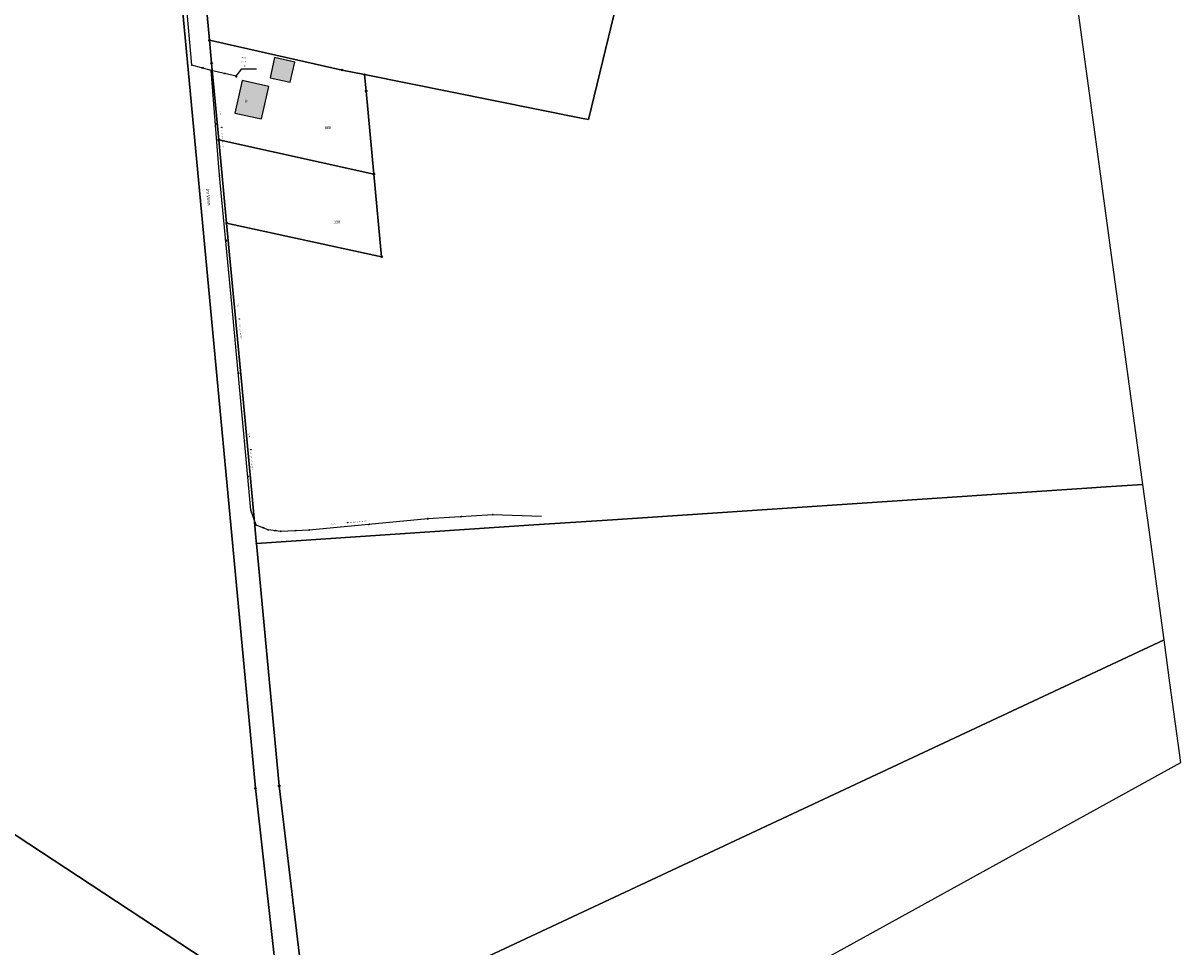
# Model space of a CAD drawing. Header units: metres. Extents: x 410063 to 2410512, y 5786105 to 5787650.
# Tile 24 of 30: x 2410147 to 2410512, y 5786625 to 5786916. Entities that reach past the tile are written whole.
import ezdxf

# ---------------------------------------------------------------- set-up
doc = ezdxf.new("R2010")
doc.units = ezdxf.units.M
for name, color, linetype in [('DRUCK-DECKELH', 40, 'Continuous'), ('DRUCK-FLUßRICH', 40, 'Continuous'), ('DRUCK-HALTUNGE', 40, 'Continuous'), ('DRUCK-ROHRD-M', 40, 'Continuous'), ('DRUCK-ROHRMAT', 40, 'Continuous'), ('DRUCK-SCHACHTN', 40, 'Continuous'), ('DRUCK-SCHAECHT', 40, 'Continuous'), ('DRUCK-SOHLENH', 40, 'Continuous'), ('K100-FLST_GRENZEN', 40, 'Continuous'), ('K105-FLST_NUMMERN', 40, 'Continuous'), ('K120-ALLG_TEXTE', 40, 'Continuous'), ('K125-GEB_LINIEN', 40, 'Continuous'), ('K125-GEB_LINIEN-FLAECHE', 2, 'Continuous'), ('K130-GEB_TEXTE', 40, 'Continuous')]:
    doc.layers.add(name, color=color, linetype=linetype)
doc.styles.add('ARIAL', font='arial.ttf')

# ---------------------------------------------------------------- blocks, each defined once
blk = doc.blocks.new('GRENZSTEIN')
at = {"color": 7, "linetype": 'Continuous'}
blk.add_circle((0.000001, 0.000001), 0.749999, dxfattribs=at)
blk = doc.blocks.new('251')
at = {"color": 40, "linetype": 'Continuous'}
blk.add_circle((0, 0), 0.175, dxfattribs=at)
blk = doc.blocks.new('140')
at = {"layer": 'DRUCK-FLUßRICH', "color": 12}
for points in [[(0, 0, 0), (6.9, 1, 0), (7, 0, 0), (0, 0, 0)], [(0.141, 0, 0), (0.165, 0.024, 0)], [(0.331, 0.048, 0), (0.283, 0, 0)], [(0.424, 0, 0), (0.496, 0.072, 0)], [(0.662, 0.096, 0), (0.566, 0, 0)], [(0.707, 0, 0), (0.827, 0.12, 0)], [(0.992, 0.144, 0), (0.849, 0, 0)], [(0.99, 0, 0), (1.158, 0.168, 0)], [(1.323, 0.192, 0), (1.131, 0, 0)], [(1.273, 0, 0), (1.489, 0.216, 0)], [(1.654, 0.24, 0), (1.414, 0, 0)], [(1.556, 0, 0), (1.819, 0.264, 0)], [(1.985, 0.288, 0), (1.697, 0, 0)], [(1.838, 0, 0), (2.15, 0.312, 0)], [(2.315, 0.336, 0), (1.98, 0, 0)], [(2.121, 0, 0), (2.481, 0.36, 0)], [(2.646, 0.384, 0), (2.263, 0, 0)], [(2.404, 0, 0), (2.812, 0.407, 0)], [(2.977, 0.431, 0), (2.546, 0, 0)], [(2.687, 0, 0), (3.142, 0.455, 0)], [(3.308, 0.479, 0), (2.828, 0, 0)], [(2.97, 0, 0), (3.473, 0.503, 0)], [(3.639, 0.527, 0), (3.111, 0, 0)], [(3.253, 0, 0), (3.804, 0.551, 0)], [(3.969, 0.575, 0), (3.394, 0, 0)], [(3.536, 0, 0), (4.135, 0.599, 0)], [(4.3, 0.623, 0), (3.677, 0, 0)], [(3.818, 0, 0), (4.466, 0.647, 0)], [(4.631, 0.671, 0), (3.96, 0, 0)], [(4.101, 0, 0), (4.796, 0.695, 0)], [(4.962, 0.719, 0), (4.243, 0, 0)], [(4.384, 0, 0), (5.127, 0.743, 0)], [(5.293, 0.767, 0), (4.525, 0, 0)], [(4.667, 0, 0), (5.458, 0.791, 0)], [(5.623, 0.815, 0), (4.808, 0, 0)], [(4.95, 0, 0), (5.789, 0.839, 0)], [(5.954, 0.863, 0), (5.091, 0, 0)], [(5.233, 0, 0), (6.119, 0.887, 0)], [(6.285, 0.911, 0), (5.374, 0, 0)], [(5.515, 0, 0), (6.45, 0.935, 0)], [(6.616, 0.959, 0), (5.657, 0, 0)], [(5.798, 0, 0), (6.781, 0.983, 0)], [(6.904, 0.964, 0), (5.94, 0, 0)], [(6.081, 0, 0), (6.916, 0.835, 0)], [(6.929, 0.707, 0), (6.223, 0, 0)], [(6.364, 0, 0), (6.942, 0.578, 0)], [(6.955, 0.45, 0), (6.505, 0, 0)], [(6.647, 0, 0), (6.968, 0.321, 0)], [(6.981, 0.193, 0), (6.788, 0, 0)], [(6.93, 0, 0), (6.994, 0.064, 0)]]:
    blk.add_polyline3d(points, dxfattribs=at)
blk = doc.blocks.new('147')
at = {"color": 12, "linetype": 'Continuous'}
blk.add_circle((0, 0), 1.25, dxfattribs=at)
at = {"layer": 'DRUCK-ROHRD-M', "color": 12}
blk.add_polyline3d([(-1.25, -1.25, 0), (1.25, 1.25, 0)], dxfattribs=at)
blk = doc.blocks.new('1008')
at = {"color": 7, "linetype": 'Continuous'}
for start, end in [(360, 180), (180, 360)]:
    blk.add_arc((0, 0), 1.25, start, end, dxfattribs=at)
blk = doc.blocks.new('1002')
at = {"color": 7, "linetype": 'Continuous'}
for start, end in [(359.999977, 180.000023), (29.999995, 90.000023), (180.000023, 359.999977), (210.000012, 269.999977)]:
    blk.add_arc((0, 0), 2.5, start, end, dxfattribs=at)
at = {"layer": 'DRUCK-SCHAECHT', "color": 7}
for points in [[(0, 2.5, 0), (0, -2.5, 0)], [(2.165, 1.25, 0), (0, 1.25, 0), (0, 2.5, 0)], [(-2.165, -1.25, 0), (0, -1.25, 0), (0, -2.5, 0)]]:
    blk.add_polyline3d(points, dxfattribs=at)

msp = doc.modelspace()

# ---------------------------------------------------------------- hatches: boundary and pattern name
at = {"layer": 'K125-GEB_LINIEN-FLAECHE', "true_color": 0xc7c8ca}
for points in [[(2410224.936, 5786898.667), (2410231.272, 5786897.255), (2410232.719, 5786903.595), (2410226.374, 5786905.019)], [(2410213.857, 5786887.562), (2410222.289, 5786885.714), (2410224.572, 5786895.966), (2410216.159, 5786897.835)]]:
    msp.add_hatch(color=9, dxfattribs=at).paths.add_polyline_path(points)

# ---------------------------------------------------------------- linework, layer by layer
at = {"layer": 'DRUCK-HALTUNGE', "color": 12}
for points in [[(2410200.29, 5786902.66, 0), (2410194.99, 5786963.16, 0)], [(2410206.39, 5786900.94, 0), (2410200.29, 5786902.66, 0)], [(2410214.31, 5786899.15, 0), (2410206.39, 5786900.94, 0)], [(2410209.06, 5786867.92, 0), (2410206.39, 5786900.94, 0)], [(2410212.85, 5786827.55, 0), (2410209.06, 5786867.92, 0)], [(2410216.93, 5786784.45, 0), (2410212.85, 5786827.55, 0)], [(2410218.88, 5786762.56, 0), (2410216.93, 5786784.45, 0)], [(2410220.59, 5786757.9, 0), (2410218.88, 5786762.56, 0)], [(2410274.6, 5786759.85, 0), (2410237.24, 5786756.32, 0)], [(2410295.04, 5786761.15, 0), (2410274.6, 5786759.85, 0)], [(2410310.38, 5786760.63, 0), (2410295.04, 5786761.15, 0)], [(2410224.31, 5786756.35, 0), (2410220.59, 5786757.9, 0)], [(2410228.32, 5786755.9, 0), (2410224.31, 5786756.35, 0)], [(2410237.24, 5786756.32, 0), (2410228.32, 5786755.9, 0)]]:
    msp.add_polyline3d(points, dxfattribs=at)
at = {"layer": 'DRUCK-SCHACHTN', "color": 7}
msp.add_polyline3d([(2410214.31, 5786899.15, 0), (2410216.006, 5786901.484, 0), (2410220.641, 5786901.484, 0)], dxfattribs=at)
at = {"layer": 'K100-FLST_GRENZEN', "color": 18, "true_color": 0x000000}
for points in [[(2410343.138977, 5786959.447998, 0), (2410325.153992, 5786885.488007, 0), (2410322.846985, 5786885.951996, 0), (2410254.685974, 5786899.664001, 0), (2410255.174988, 5786894.485992, 0), (2410257.612, 5786868.356995, 0), (2410260.047974, 5786842.307007, 0), (2410211.26001, 5786852.95401, 0), (2410216.000977, 5786802.016998, 0), (2410219.375977, 5786765.746994, 0), (2410220.129028, 5786757.660004, 0), (2410220.577026, 5786752.845993, 0), (2410220.643982, 5786752.128006, 0), (2410220.643982, 5786752.128006, 0), (2410307.909973, 5786757.936005, 0), (2410332.742981, 5786759.589005, 0), (2410483.55603, 5786769.626999, 0), (2410486.380005, 5786769.815002, 0), (2410499.655029, 5786770.699005, 0), (2410495.65802, 5786799.990005, 0), (2410494.487976, 5786808.559998, 0), (2410489.80603, 5786842.867004, 0), (2410485.565002, 5786873.937988, 0), (2410464.747986, 5787026.484009, 0)], [(2410237.323975, 5786596.034, 0), (2410227.809998, 5786675.807999, 0), (2410220.643982, 5786752.128006, 0), (2410220.577026, 5786752.845993, 0), (2410220.129028, 5786757.660004, 0), (2410219.375977, 5786765.746994, 0), (2410216.000977, 5786802.016998, 0), (2410211.26001, 5786852.95401, 0), (2410208.802002, 5786879.158997, 0), (2410206.539001, 5786903.27301, 0), (2410205.864014, 5786910.466003, 0), (2410199.565979, 5786977.820007, 0)], [(2410199.565979, 5786977.820007, 0), (2410205.864014, 5786910.466003, 0), (2410247.609009, 5786901.092987, 0), (2410254.685974, 5786899.664001, 0), (2410322.846985, 5786885.951996, 0), (2410325.153992, 5786885.488007, 0), (2410343.138977, 5786959.447998, 0)], [(2410193.528992, 5786961.821991, 0), (2410220.30603, 5786675.061996, 0), (2410228.085022, 5786605.528, 0)]]:
    msp.add_polyline3d(points, dxfattribs=at)
for points in [[(2410085.403015, 5786699.357002, 0), (2410228.085022, 5786605.528, 0), (2410220.30603, 5786675.061996, 0), (2410193.528992, 5786961.821991, 0), (2410188.734009, 5786971.028015, 0), (2410181.216003, 5786973.867004, 0), (2410151.05603, 5786931.912994, 0), (2410029.923004, 5786735.841003, 0), (2410085.403015, 5786699.357002, 0)], [(2410206.539001, 5786903.27301, 0), (2410208.802002, 5786879.158997, 0), (2410257.612, 5786868.356995, 0), (2410255.174988, 5786894.485992, 0), (2410254.685974, 5786899.664001, 0), (2410247.609009, 5786901.092987, 0), (2410205.864014, 5786910.466003, 0), (2410206.539001, 5786903.27301, 0)], [(2410211.26001, 5786852.95401, 0), (2410260.047974, 5786842.307007, 0), (2410257.612, 5786868.356995, 0), (2410208.802002, 5786879.158997, 0), (2410211.26001, 5786852.95401, 0)], [(2410227.809998, 5786675.807999, 0), (2410237.323975, 5786596.034, 0), (2410237.919983, 5786596.105, 0), (2410506.333984, 5786721.759003, 0), (2410502.132019, 5786752.548996, 0), (2410501.700989, 5786755.703995, 0), (2410499.655029, 5786770.699005, 0), (2410486.380005, 5786769.815002, 0), (2410483.55603, 5786769.626999, 0), (2410332.742981, 5786759.589005, 0), (2410307.909973, 5786757.936005, 0), (2410220.643982, 5786752.128006, 0), (2410227.809998, 5786675.807999, 0)], [(2410000.358002, 5786687.984001, 0), (2410071.587006, 5786640.247002, 0), (2410078.862, 5786635.372002, 0), (2410166.661987, 5786576.54, 0), (2410235.244995, 5786530.582001, 0), (2410236.388, 5786531.243, 0), (2410228.085022, 5786605.528, 0), (2410085.403015, 5786699.357002, 0), (2410029.923004, 5786735.841003, 0), (2410004.433014, 5786694.581001, 0), (2410000.358002, 5786687.984001, 0)], [(2410237.323975, 5786596.034, 0), (2410243.583008, 5786535.307999, 0), (2410511.606018, 5786683.127998, 0), (2410508.171997, 5786708.288002, 0), (2410506.333984, 5786721.759003, 0), (2410237.919983, 5786596.105, 0), (2410237.323975, 5786596.034, 0)]]:
    msp.add_polyline3d(points, close=True, dxfattribs=at)
at = {"layer": 'K125-GEB_LINIEN', "color": 32}
for points in [[(2410224.936, 5786898.667, 0), (2410231.272, 5786897.255, 0), (2410232.719, 5786903.595, 0), (2410226.374, 5786905.019, 0), (2410224.936, 5786898.667, 0)], [(2410213.856995, 5786887.562012, 0), (2410222.289001, 5786885.713989, 0), (2410224.572021, 5786895.966003, 0), (2410216.158997, 5786897.834991, 0), (2410213.856995, 5786887.562012, 0)]]:
    msp.add_polyline3d(points, dxfattribs=at)

# ---------------------------------------------------------------- block references
at = {"layer": 'DRUCK-FLUßRICH', "xscale": 0.067, "yscale": 0.233}
for p, rotation in [((2410203.34, 5786901.8), 340.253), ((2410210.35, 5786900.045), 343.265), ((2410207.725, 5786884.43), 270.623), ((2410210.955, 5786847.735), 271.3629999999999), ((2410214.89, 5786806), 271.408), ((2410217.905, 5786773.505), 271.091), ((2410219.735, 5786760.23), 286.151), ((2410284.82, 5786760.5), 359.639), ((2410222.45, 5786757.125), 333.3799999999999), ((2410226.315, 5786756.125), 349.597), ((2410232.78, 5786756.11), 358.696), ((2410255.92, 5786758.085), 1.398)]:
    msp.add_blockref('140', p, dxfattribs=dict(at, rotation=rotation))
at = {"layer": 'DRUCK-ROHRD-M', "xscale": 0.067, "yscale": 0.067}
for p, rotation in [((2410209.723, 5786883.063), 274.619), ((2410215.27, 5786822.757), 275.445), ((2410218.878, 5786781.637), 275.225), ((2410249.364, 5786758.695), 5.382)]:
    msp.add_blockref('147', p, dxfattribs=dict(at, rotation=rotation))
at = {"layer": 'DRUCK-SCHAECHT', "xscale": 0.083, "yscale": 0.083, "rotation": 0.5}
for name, p in [('1008', (2410200.29, 5786902.66)), ('1008', (2410206.39, 5786900.94)), ('1002', (2410214.31, 5786899.15)), ('1008', (2410209.06, 5786867.92)), ('1008', (2410212.85, 5786827.55)), ('1008', (2410216.93, 5786784.45)), ('1008', (2410218.88, 5786762.56)), ('1008', (2410274.6, 5786759.85)), ('1008', (2410295.04, 5786761.15)), ('1008', (2410220.59, 5786757.9)), ('1008', (2410224.31, 5786756.35)), ('1008', (2410228.32, 5786755.9)), ('1008', (2410237.24, 5786756.32))]:
    msp.add_blockref(name, p, dxfattribs=at)
at = {"layer": 'K100-FLST_GRENZEN', "xscale": 0.333, "yscale": 0.333}
for name, p in [('GRENZSTEIN', (2410205.864, 5786910.466)), ('GRENZSTEIN', (2410206.539, 5786903.273)), ('GRENZSTEIN', (2410247.609, 5786901.093)), ('GRENZSTEIN', (2410254.686, 5786899.664)), ('GRENZSTEIN', (2410255.175, 5786894.486)), ('GRENZSTEIN', (2410208.802, 5786879.159)), ('GRENZSTEIN', (2410257.612, 5786868.357)), ('GRENZSTEIN', (2410211.26, 5786852.954)), ('GRENZSTEIN', (2410260.048, 5786842.307)), ('251', (2410220.644, 5786752.128)), ('GRENZSTEIN', (2410227.81, 5786675.808)), ('GRENZSTEIN', (2410220.306, 5786675.062))]:
    msp.add_blockref(name, p, dxfattribs=at)

# ---------------------------------------------------------------- texts
at = {"layer": 'DRUCK-DECKELH', "color": 7, "linetype": 'Continuous', "style": 'ARIAL'}
msp.add_text('D  0,00', height=0.3, dxfattribs=at).set_placement((2410216.006, 5786903.534))
at = {"layer": 'DRUCK-ROHRMAT', "color": 12, "linetype": 'Continuous', "style": 'ARIAL'}
for s, rotation, p in [('PE-HD', 274.619, (2410209.095, 5786888.228)), ('a =   63 mm x  5.8 mm  PN 10', 274.619, (2410209.58, 5786882.249)), ('PE-HD', 275.445, (2410214.567, 5786827.911)), ('a =   63 mm x  5.8 mm  PN 10', 275.445, (2410215.138, 5786821.94)), ('PE-HD', 275.225, (2410218.195, 5786786.796)), ('a =   63 mm x  5.8 mm  PN 10', 275.225, (2410218.743, 5786780.822)), ('PE-HD', 5.382, (2410244.208, 5786758)), ('a =   63 mm x  5.8 mm  PN 10', 5.382, (2410250.181, 5786758.562))]:
    msp.add_text(s, height=0.3, rotation=rotation, dxfattribs=at).set_placement(p)
at = {"layer": 'DRUCK-SCHACHTN', "color": 7, "linetype": 'Continuous', "style": 'ARIAL'}
msp.add_text('7009', height=0.416, dxfattribs=at).set_placement((2410216.006, 5786904.784))
at = {"layer": 'DRUCK-SOHLENH', "color": 7, "linetype": 'Continuous', "style": 'ARIAL'}
msp.add_text('   0,00', height=0.3, dxfattribs=at).set_placement((2410216.006, 5786902.284))
at = {"layer": 'K105-FLST_NUMMERN', "color": 7, "linetype": 'Continuous', "style": 'ARIAL'}
for s, p in [('688', (2410242.119, 5786882.542)), ('138', (2410245.036, 5786852.875))]:
    msp.add_text(s, height=0.8325, dxfattribs=at).set_placement(p)
at = {"layer": 'K120-ALLG_TEXTE', "color": 15, "linetype": 'Continuous', "style": 'ARIAL'}
msp.add_text('Im Venn', height=0.999, rotation=275.442993, dxfattribs=at).set_placement((2410204.796, 5786863.631))
at = {"layer": 'K130-GEB_TEXTE', "color": 7, "linetype": 'Continuous', "style": 'ARIAL'}
msp.add_text('32', height=0.666, rotation=77.343002, dxfattribs=at).set_placement((2410217.635, 5786890.701))
msp.add_text('I', height=0.666, dxfattribs=at).set_placement((2410221.537, 5786890.456))

doc.saveas('drawing.dxf')
